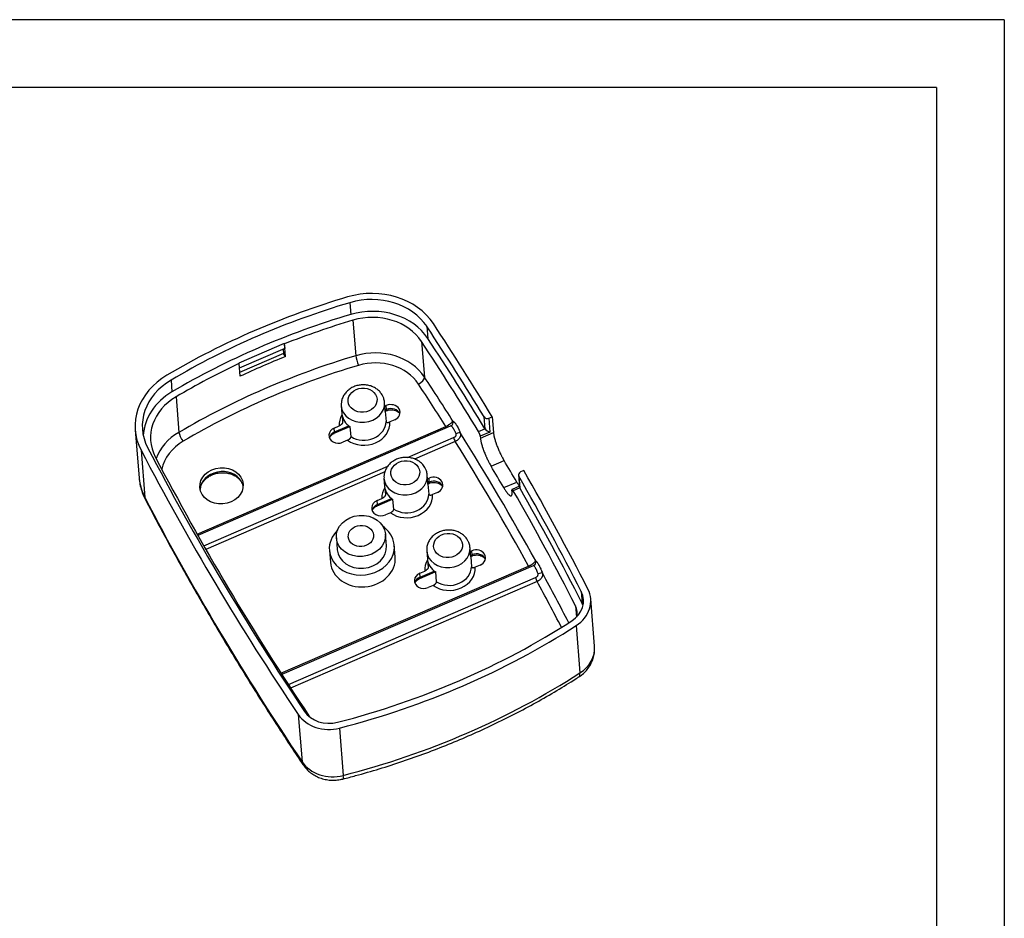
# Model space of a CAD drawing. Header units: millimetres. Extents: x 2231 to 2679, y -254 to 427.
# Tile 10 of 19: x 2570 to 2679, y -38 to 61. Entities that reach past the tile are written whole.
import ezdxf

# ---------------------------------------------------------------- set-up
doc = ezdxf.new("R2010")
doc.units = ezdxf.units.MM
doc.header["$LTSCALE"] = 1.8
doc.header["$MEASUREMENT"] = 0
doc.layers.add('1轮廓实线层', color=7, linetype='Continuous')
doc.layers.add('2细线层', color=4, linetype='Continuous')

msp = doc.modelspace()

# ---------------------------------------------------------------- linework, layer by layer
at = {"layer": '1轮廓实线层'}
for p, q in [((2671.596, 53.803), (2271.096, 53.803)), ((2671.596, 53.803), (2671.596, -246.197)), ((2606.735, 30.036), (2606.841, 28.728)), ((2607.087, 28.096), (2607.405, 24.171)), ((2615.273, 27.387), (2615.379, 26.079)), ((2599.493, 25.511), (2594.464, 23.335)), ((2599.493, 25.511), (2599.511, 25.48)), ((2599.493, 25.511), (2599.541, 24.971)), ((2599.625, 24.076), (2599.511, 25.48)), ((2614.677, 25.741), (2614.995, 21.816)), ((2599.541, 24.971), (2594.523, 22.8)), ((2599.415, 24.431), (2594.56, 22.331)), ((2599.373, 24.899), (2599.415, 24.431)), ((2599.625, 24.076), (2599.415, 24.431)), ((2594.464, 23.335), (2594.482, 23.304)), ((2594.482, 23.304), (2594.595, 21.9)), ((2586.975, 21.488), (2587.081, 20.179)), ((2587.527, 19.634), (2587.845, 15.709)), ((2605.794, 18.627), (2605.864, 17.754)), ((2610.649, 18.141), (2610.578, 19.014)), ((2610.612, 18.601), (2610.772, 18.67)), ((2610.807, 18.234), (2610.772, 18.67)), ((2605.882, 17.611), (2605.947, 16.809)), ((2610.647, 18.165), (2610.807, 18.234)), ((2610.654, 18.042), (2610.775, 18.094)), ((2610.654, 17.997), (2610.742, 16.906)), ((2622.113, 17.271), (2622.476, 17.428)), ((2622.476, 17.428), (2622.617, 15.684)), ((2589.859, 4.47), (2617.352, 16.363)), ((2617.849, 16.396), (2589.942, 4.323)), ((2605.025, 16.184), (2605.571, 16.42)), ((2605.028, 15.608), (2606.745, 16.351)), ((2605.061, 15.748), (2606.634, 16.428)), ((2611.699, 17.095), (2611.154, 16.859)), ((2621.686, 16.101), (2621.58, 17.41)), ((2622.113, 17.271), (2622.236, 15.745)), ((2583.018, 15.935), (2583.441, 10.701)), ((2605.061, 15.748), (2605.025, 16.184)), ((2606.875, 15.233), (2606.786, 16.324)), ((2620.966, 15.794), (2621.684, 16.105)), ((2622.236, 15.745), (2621.162, 15.28)), ((2621.162, 15.28), (2621.18, 15.062)), ((2621.18, 15.062), (2622.617, 15.684)), ((2606.499, 14.845), (2605.953, 14.609)), ((2613.116, 12.924), (2618.218, 15.131)), ((2618.395, 14.706), (2613.895, 12.759)), ((2583.656, 13.743), (2584.079, 8.509)), ((2590.59, 3.179), (2610.954, 11.988)), ((2622.351, 11.977), (2623.788, 12.599)), ((2610.609, 11.337), (2590.82, 2.776)), ((2615.373, 10.119), (2615.302, 10.991)), ((2625.389, 10.999), (2625.496, 9.675)), ((2625.975, 11.486), (2625.612, 11.329)), ((2610.518, 10.604), (2610.589, 9.732)), ((2615.336, 10.578), (2615.496, 10.647)), ((2615.371, 10.142), (2615.531, 10.211)), ((2615.378, 10.019), (2615.499, 10.071)), ((2615.378, 9.974), (2615.467, 8.884)), ((2615.531, 10.211), (2615.496, 10.647)), ((2623.75, 9.6), (2625.188, 10.222)), ((2625.426, 10.879), (2625.532, 9.571)), ((2610.606, 9.588), (2610.671, 8.786)), ((2616.424, 9.072), (2615.878, 8.836)), ((2624.679, 9.119), (2624.662, 9.338)), ((2625.489, 9.758), (2624.677, 9.407)), ((2625.534, 9.568), (2624.815, 9.257)), ((2609.75, 8.161), (2610.295, 8.398)), ((2609.785, 7.725), (2609.75, 8.161)), ((2609.753, 7.585), (2611.469, 8.328)), ((2609.785, 7.725), (2611.358, 8.406)), ((2611.599, 7.211), (2611.511, 8.301)), ((2611.223, 6.822), (2610.677, 6.586)), ((2610.781, 3.173), (2610.675, 4.482)), ((2605.253, 4.043), (2605.359, 2.735)), ((2604.482, 2.664), (2604.588, 1.355)), ((2611.764, 1.936), (2611.658, 3.244)), ((2615.242, 2.581), (2615.313, 1.709)), ((2620.097, 2.096), (2620.027, 2.968)), ((2620.06, 2.555), (2620.22, 2.625)), ((2620.095, 2.119), (2620.256, 2.189)), ((2620.256, 2.189), (2620.22, 2.625)), ((2615.331, 1.565), (2615.396, 0.763)), ((2620.102, 1.996), (2620.223, 2.049)), ((2620.103, 1.952), (2620.191, 0.861)), ((2599.132, -10.906), (2626.504, 0.935)), ((2626.996, 0.966), (2599.224, -11.049)), ((2614.474, 0.139), (2615.02, 0.375)), ((2614.509, -0.297), (2614.474, 0.139)), ((2614.477, -0.437), (2616.193, 0.305)), ((2614.509, -0.297), (2616.082, 0.383)), ((2616.323, -0.812), (2616.235, 0.278)), ((2621.148, 1.05), (2620.602, 0.813)), ((2599.944, -12.162), (2627.264, -0.343)), ((2627.441, -0.768), (2600.199, -12.553)), ((2615.947, -1.2), (2615.401, -1.436)), ((2632.332, -1.89), (2632.438, -3.198)), ((2633.798, -7.916), (2633.374, -2.682)), ((2631.702, -3.477), (2631.801, -4.705)), ((2631.762, -5.643), (2632.185, -10.877)), ((2601.039, -15.467), (2601.463, -20.701)), ((2605.6, -16.961), (2606.023, -22.195))]:
    msp.add_line(p, q, dxfattribs=at)
for centre, major_axis, ratio, start_param, end_param in [((2608.955, 24.351), (7.974, 0.645), 0.8371588, 0.4307697, 1.8170514), ((2631.164, -32.501), (79.739, 6.451), 0.8371588, 1.8170514, 2.0957328), ((2608.955, 24.351), (-7.177, -0.581), 0.8371588, 3.5723624, 4.9586441), ((2631.164, -32.501), (-78.942, -6.386), 0.8371588, 4.9586441, 5.2373254), ((2609.061, 23.042), (7.177, 0.581), 0.8371588, 0.4307697, 1.8170514), ((2631.27, -33.809), (78.942, 6.386), 0.8371588, 1.8170514, 2.0957328), ((2609.061, 23.042), (6.379, 0.516), 0.8371588, 0.4307697, 1.8170514), ((2631.27, -33.809), (78.145, 6.322), 0.8371588, 1.8170514, 1.9206702), ((2264.976, -140.957), (-397.9, -32.19), 0.8371588, 3.5381997, 3.5723624), ((2264.976, -140.957), (398.697, 32.254), 0.8371588, 0.3955959, 0.4307697), ((2609.379, 19.117), (-6.379, -0.516), 0.8371588, 3.5723624, 4.9586441), ((2265.082, -142.265), (397.103, 32.125), 0.8371588, 0.3966402, 0.4307697), ((2265.082, -142.265), (397.9, 32.19), 0.8371588, 0.396618, 0.4307697), ((2631.587, -37.734), (-78.145, -6.322), 0.8371588, 4.9586441, 5.2373254), ((2631.347, -34.766), (78.099, 6.868), 0.8318388, 1.9148525, 1.9862963), ((2607.652, 23.539), (-0.227, 0.767), 0.1333345, 0.56479, 2.1355863), ((2631.27, -33.809), (78.145, 6.322), 0.8371588, 1.992114, 2.0957328), ((2631.622, -38.17), (77.347, 6.257), 0.8371588, 1.8170514, 2.0957328), ((2609.414, 18.681), (5.582, 0.452), 0.8371588, 0.4307697, 1.8170514), ((2590.992, 16.58), (7.974, 0.645), 0.8371588, 2.0957328, 3.4820145), ((2614.293, 21.479), (-0.668, -0.44), 0.4969922, 1.3044573, 2.8752536), ((2265.4, -146.191), (-397.103, -32.125), 0.8371588, 3.5555702, 3.5723624), ((2590.992, 16.58), (-7.177, -0.581), 0.8371588, 5.2373254, 6.6236071), ((2265.435, -146.627), (396.305, 32.061), 0.8371588, 0.4146023, 0.4307697), ((2591.098, 15.271), (7.177, 0.581), 0.8371588, 2.0957328, 3.0324693), ((2591.098, 15.271), (6.379, 0.516), 0.8371588, 2.0957328, 3.4820145), ((2608.186, 18.82), (2.392, 0.194), 0.8371588, 3.1144616, 3.1416562), ((2608.186, 18.82), (2.392, 0.194), 0.8371588, 3.1416562, 6.2831853), ((2608.186, 18.82), (2.392, 0.194), 0.8371588, 0, 0.0040884), ((2611.236, 17.882), (1.057, 0.086), 0.8371588, 5.0979848, 8.2395774), ((2608.362, 16.639), (2.791, 0.226), 0.8371588, 2.5983726, 3.1388126), ((2608.256, 17.948), (-2.392, -0.194), 0.8371588, 0.0000072, 0.8431999), ((2608.256, 17.948), (-2.392, -0.194), 0.8371588, 3.0695843, 3.1415999), ((2610.457, 18.828), (-0.318, 0.734), 0.2057178, 3.139051, 3.6859587), ((2611.271, 17.446), (1.057, 0.086), 0.8371588, 0.2490839, 1.9563921), ((2608.362, 16.639), (2.791, 0.226), 0.8371588, 3.9155643, 6.2804052), ((2608.345, 16.858), (-2.392, -0.194), 0.8371588, 0.8431999, 3.0695843), ((2617.335, 16.582), (0.159, -0.367), 0.2057178, 5.256755, 5.9276654), ((2617.786, 16.782), (-0.113, -0.384), 0.9577824, 0.6781484, 2.270098), ((2621.938, 17.569), (-0.399, -0.032), 0.8371588, 0.396607, 1.9563921), ((2591.415, 11.346), (-6.379, -0.516), 0.8371588, 5.2373254, 5.9078309), ((2588.291, 15.163), (-0.406, 0.689), 0.2741134, 0.5145765, 2.0853728), ((2605.489, 15.396), (1.057, 0.086), 0.8371588, 1.9563921, 5.0979848), ((2605.524, 14.96), (1.057, 0.086), 0.8371588, 1.9563921, 2.8925871), ((2604.711, 16.342), (-0.318, 0.734), 0.2057178, 3.1457297, 3.6859587), ((2618.611, 15.471), (-0.374, -0.142), 0.2893549, 3.3710971, 4.9240909), ((2265.4, -146.191), (-397.103, -32.125), 0.8371588, 3.5033028, 3.551074), ((2622.061, 16.042), (0.4, -0.24), 0.4632584, 3.8586169, 5.418402), ((2591.451, 10.91), (5.582, 0.452), 0.8371588, 2.0957328, 2.8911986), ((2618.378, 14.924), (0.159, -0.367), 0.2057178, 4.0257956, 5.256755), ((2265.435, -146.627), (396.305, 32.061), 0.8371588, 0.3622822, 0.4089093), ((2950.458, 155.588), (398.697, 32.254), 0.8371588, 3.4820145, 3.5805723), ((2950.458, 155.588), (-397.9, -32.19), 0.8371588, 0.3404218, 0.4389796), ((2950.564, 154.28), (397.103, 32.125), 0.8371588, 3.4820145, 3.579308), ((2265.223, -144.01), (397.103, 32.125), 0.8371588, 0.3815797, 0.3896118), ((2265.223, -144.01), (398.697, 32.254), 0.8371588, 0.3815958, 0.3895958), ((2592.59, 9.365), (2.392, 0.194), 0.8371588, 0.3855957, 3.0324855), ((2612.91, 10.798), (2.392, 0.194), 0.8371588, 3.1416562, 6.2831853), ((2612.91, 10.798), (2.392, 0.194), 0.8371588, 0, 0.0040884), ((2625.787, 11.032), (-0.399, -0.032), 0.8371588, 5.0979848, 6.6577698), ((2264.976, -140.957), (398.697, 32.254), 0.8371588, 0.3322119, 0.3755956), ((2591.415, 11.346), (-7.974, -0.645), 0.8371588, 6.2831667, 6.2924807), ((2591.415, 11.346), (-7.974, -0.645), 0.8371588, 0.0092954, 0.3404218), ((2592.59, 9.365), (2.392, 0.194), 0.8371588, 0.1090375, 0.3855957), ((2612.91, 10.798), (2.392, 0.194), 0.8371588, 3.1144616, 3.1416562), ((2612.981, 9.925), (-2.392, -0.194), 0.8371588, 3.0695843, 3.1415999), ((2615.96, 9.86), (1.057, 0.086), 0.8371588, 5.0979848, 8.2395774), ((2615.181, 10.806), (-0.318, 0.734), 0.2057178, 3.139051, 3.6859587), ((2615.995, 9.424), (1.057, 0.086), 0.8371588, 0.2490839, 1.9563921), ((2264.976, -140.957), (-397.9, -32.19), 0.8371588, 3.4738046, 3.5161772), ((2613.087, 8.617), (2.791, 0.226), 0.8371588, 2.5983726, 3.1388126), ((2612.981, 9.925), (-2.392, -0.194), 0.8371588, 0.0000072, 0.8431999), ((2613.087, 8.617), (2.791, 0.226), 0.8371588, 3.9155643, 6.2804052), ((2613.069, 8.835), (-2.392, -0.194), 0.8371588, 0.8431999, 3.0695843), ((2265.082, -142.265), (397.103, 32.125), 0.8371588, 0.3322119, 0.3745514), ((2625.911, 9.505), (0.4, -0.24), 0.4632584, 3.462002, 3.8365945), ((2265.082, -142.265), (397.9, 32.19), 0.8371588, 0.3322119, 0.3745735), ((2586.28, 9.36), (-2.128, -1.11), 0.5155721, 6.0684055, 6.2833594), ((2950.881, 150.354), (-398.697, -32.254), 0.8371588, 0.3404218, 0.4389796), ((2610.213, 7.374), (1.057, 0.086), 0.8371588, 1.9563921, 5.0979848), ((2610.249, 6.938), (1.057, 0.086), 0.8371588, 1.9563921, 2.8925871), ((2609.435, 8.32), (-0.318, 0.734), 0.2057178, 3.1457297, 3.6859587), ((2608.07, 2.954), (-3.588, -0.29), 0.8371588, 5.4931382, 6.2831853), ((2608.07, 2.954), (-3.588, -0.29), 0.8371588, 3.5271885, 3.9316685), ((2608.07, 2.954), (-3.588, -0.29), 0.8371588, 0, 3.5271883), ((2608.07, 2.954), (2.711, 0.219), 0.8371588, 3.1416562, 6.2831505), ((2617.635, 2.775), (2.392, 0.194), 0.8371588, 3.1144616, 3.1416562), ((2617.635, 2.775), (2.392, 0.194), 0.8371588, 3.1416562, 6.2831853), ((2617.635, 2.775), (2.392, 0.194), 0.8371588, 0, 0.0040884), ((2620.684, 1.837), (1.057, 0.086), 0.8371588, 5.0979848, 8.2395774), ((2619.906, 2.783), (-0.318, 0.734), 0.2057178, 3.139051, 3.6859587), ((2620.719, 1.401), (1.057, 0.086), 0.8371588, 0.2490839, 1.9563921), ((2608.176, 1.646), (3.588, 0.29), 0.8371588, 3.1416562, 6.2831505), ((2617.811, 0.594), (2.791, 0.226), 0.8371588, 2.5983726, 3.1388126), ((2617.705, 1.903), (-2.392, -0.194), 0.8371588, 0.0000072, 0.8431999), ((2617.705, 1.903), (-2.392, -0.194), 0.8371588, 3.0695843, 3.1415999), ((2626.927, 1.349), (-0.145, -0.373), 0.9650015, 0.7583922, 2.311386), ((2614.938, -0.649), (1.057, 0.086), 0.8371588, 1.9563921, 5.0979848), ((2617.811, 0.594), (2.791, 0.226), 0.8371588, 3.9155643, 6.2804052), ((2617.793, 0.812), (-2.392, -0.194), 0.8371588, 0.8431999, 3.0695843), ((2626.486, 1.154), (0.159, -0.367), 0.2057178, 5.256755, 5.9276654), ((2627.667, 0.002), (-0.379, -0.128), 0.2821712, 3.3422912, 4.9342408), ((2265.4, -146.191), (-397.103, -32.125), 0.8371588, 3.4806372, 3.4988067), ((2614.973, -1.085), (1.057, 0.086), 0.8371588, 1.9563921, 2.8925871), ((2614.159, 0.297), (-0.318, 0.734), 0.2057178, 3.1457297, 3.6859587), ((2627.423, -0.55), (0.159, -0.367), 0.2057178, 4.0257956, 5.256755), ((2265.435, -146.627), (396.305, 32.061), 0.8371588, 0.3397411, 0.3565893), ((2629.387, -3.005), (-3.19, -0.258), 0.8371588, 2.1394639, 3.4738046), ((2629.387, -3.005), (3.987, 0.323), 0.8371588, 5.2810565, 6.6153972), ((2629.493, -4.313), (3.19, 0.258), 0.8371588, 0.2475228, 0.3322119), ((2629.493, -4.313), (2.392, 0.194), 0.8371588, 6.0112952, 6.6153972), ((2584.271, 47.131), (-78.942, -6.386), 0.8371588, 1.7733203, 2.1394639), ((2584.271, 47.131), (79.739, 6.451), 0.8371588, 4.914913, 5.2810565), ((2629.811, -8.238), (-3.987, -0.323), 0.8371588, 2.1394639, 3.1415745), ((2584.694, 41.898), (-79.739, -6.451), 0.8371588, 1.7733203, 2.1394639), ((2630.76, -9.294), (-1.299, 2.018), 0.2945433, 3.1420874, 3.6448409), ((2604.533, -13.757), (-3.19, -0.258), 0.8371588, 0.4389796, 1.7733203), ((2604.533, -13.757), (3.987, 0.323), 0.8371588, 3.5805723, 4.914913), ((2603.559, -19.675), (-1.992, -1.339), 0.4951004, 6.0123242, 6.2840232), ((2604.957, -18.99), (-3.987, -0.323), 0.8371588, 0.4389796, 1.7733203), ((2605.383, -20.272), (-0.596, 2.325), 0.1100168, 3.1417851, 3.7109055)]:
    msp.add_ellipse(centre, major_axis=major_axis, ratio=ratio, start_param=start_param, end_param=end_param, dxfattribs=at)
for centre, major_axis in [((2608.151, 19.256), (-1.595, -0.129)), ((2612.875, 11.234), (-1.595, -0.129)), ((2592.555, 9.801), (2.392, 0.194)), ((2607.964, 4.262), (2.711, 0.219)), ((2607.964, 4.262), (1.395, 0.113)), ((2617.599, 3.211), (-1.595, -0.129))]:
    msp.add_ellipse(centre, major_axis=major_axis, ratio=0.8371588, dxfattribs=at)
for points, knots in [([(2610.312, 19.848), (2610.263, 19.931), (2610.128, 20.128), (2609.853, 20.408), (2609.483, 20.661), (2609.061, 20.844), (2608.602, 20.95), (2608.124, 20.974), (2607.644, 20.912), (2607.184, 20.766), (2606.76, 20.539), (2606.394, 20.239), (2606.101, 19.878), (2605.897, 19.473), (2605.793, 19.068), (2605.788, 18.807), (2605.797, 18.689)], [0, 0, 0, 0, 0.0477996, 0.1194641, 0.1917273, 0.2649881, 0.3391371, 0.4139793, 0.4893487, 0.565131, 0.6411906, 0.7172918, 0.7930267, 0.8678951, 0.9415224, 1, 1, 1, 1]), ([(2610.567, 19.021), (2610.567, 19.068), (2610.56, 19.255), (2610.47, 19.538), (2610.365, 19.758), (2610.312, 19.848)], [0, 0, 0, 0, 0.1595495, 0.6465308, 1, 1, 1, 1]), ([(2610.775, 18.094), (2610.816, 18.112), (2610.949, 18.161), (2611.198, 18.212), (2611.506, 18.205), (2611.792, 18.135), (2612.029, 18.012), (2612.181, 17.873), (2612.243, 17.782), (2612.263, 17.744)], [0, 0, 0, 0, 0.0738103, 0.2360569, 0.3982331, 0.5597172, 0.7211693, 0.8846813, 1, 1, 1, 1]), ([(2605.947, 16.809), (2605.948, 16.793), (2605.947, 16.777), (2605.94, 16.752), (2605.937, 16.743), (2605.93, 16.726), (2605.926, 16.717), (2605.912, 16.69), (2605.9, 16.671), (2605.878, 16.644), (2605.871, 16.634), (2605.855, 16.616), (2605.838, 16.598), (2605.819, 16.581), (2605.8, 16.563), (2605.79, 16.555), (2605.759, 16.53), (2605.737, 16.514), (2605.703, 16.491), (2605.692, 16.483), (2605.668, 16.469), (2605.656, 16.462), (2605.62, 16.443), (2605.596, 16.431), (2605.571, 16.42)], [0, 0, 0, 0, 0.125, 0.125, 0.1875, 0.1875, 0.25, 0.25, 0.375, 0.375, 0.4375, 0.4375, 0.5, 0.5625, 0.5625, 0.625, 0.625, 0.75, 0.75, 0.8125, 0.8125, 0.875, 0.875, 1, 1, 1, 1]), ([(2610.742, 16.906), (2610.744, 16.891), (2610.748, 16.878), (2610.758, 16.86), (2610.762, 16.854), (2610.771, 16.843), (2610.776, 16.838), (2610.794, 16.825), (2610.808, 16.818), (2610.832, 16.81), (2610.841, 16.808), (2610.858, 16.804), (2610.877, 16.802), (2610.897, 16.801), (2610.918, 16.801), (2610.929, 16.801), (2610.961, 16.804), (2610.984, 16.807), (2611.019, 16.814), (2611.031, 16.817), (2611.056, 16.823), (2611.068, 16.827), (2611.104, 16.839), (2611.129, 16.848), (2611.154, 16.859)], [0, 0, 0, 0, 0.125, 0.125, 0.1875, 0.1875, 0.25, 0.25, 0.375, 0.375, 0.4375, 0.4375, 0.5, 0.5625, 0.5625, 0.625, 0.625, 0.75, 0.75, 0.8125, 0.8125, 0.875, 0.875, 1, 1, 1, 1]), ([(2617.352, 16.363), (2617.401, 16.385), (2617.448, 16.409), (2617.519, 16.447), (2617.542, 16.46), (2617.577, 16.48), (2617.589, 16.487), (2617.612, 16.501), (2617.623, 16.508), (2617.679, 16.543), (2617.722, 16.572), (2617.773, 16.609), (2617.784, 16.616), (2617.803, 16.631), (2617.833, 16.653), (2617.879, 16.689), (2617.912, 16.717), (2617.937, 16.738), (2617.945, 16.745), (2617.96, 16.759), (2617.967, 16.765), (2618.004, 16.798), (2618.029, 16.823), (2618.062, 16.856), (2618.072, 16.867), (2618.091, 16.886), (2618.099, 16.896), (2618.121, 16.921), (2618.132, 16.935), (2618.14, 16.945)], [0, 0, 0, 0, 0.125, 0.125, 0.1875, 0.1875, 0.21875, 0.21875, 0.25, 0.25, 0.375, 0.375, 0.40625, 0.40625, 0.4375, 0.5, 0.5625, 0.5625, 0.59375, 0.59375, 0.625, 0.625, 0.75, 0.75, 0.8125, 0.8125, 0.875, 0.875, 1, 1, 1, 1]), ([(2617.928, 16.415), (2617.925, 16.416), (2617.921, 16.416), (2617.912, 16.416), (2617.902, 16.415), (2617.891, 16.411), (2617.881, 16.408), (2617.878, 16.407), (2617.871, 16.404), (2617.867, 16.403), (2617.86, 16.4), (2617.856, 16.398), (2617.852, 16.397)], [0, 0, 0, 0, 0.221975, 0.221975, 0.4439501, 0.6659251, 0.6659251, 0.7769127, 0.7769127, 0.8879002, 0.8879002, 1, 1, 1, 1]), ([(2618.492, 15.547), (2618.472, 15.598), (2618.451, 15.648), (2618.417, 15.725), (2618.405, 15.75), (2618.387, 15.788), (2618.381, 15.801), (2618.369, 15.826), (2618.363, 15.839), (2618.331, 15.901), (2618.305, 15.949), (2618.272, 16.007), (2618.266, 16.019), (2618.252, 16.041), (2618.246, 16.053), (2618.226, 16.085), (2618.199, 16.128), (2618.173, 16.167), (2618.153, 16.195), (2618.147, 16.204), (2618.134, 16.222), (2618.127, 16.23), (2618.095, 16.272), (2618.071, 16.301), (2618.042, 16.332), (2618.036, 16.338), (2618.025, 16.349), (2618.019, 16.355), (2618.003, 16.37), (2617.992, 16.379), (2617.962, 16.401), (2617.944, 16.41), (2617.928, 16.415)], [0, 0, 0, 0, 0.125, 0.125, 0.1875, 0.1875, 0.21875, 0.21875, 0.25, 0.25, 0.375, 0.375, 0.40625, 0.40625, 0.4375, 0.4375, 0.5, 0.5625, 0.5625, 0.59375, 0.59375, 0.625, 0.625, 0.75, 0.75, 0.78125, 0.78125, 0.8125, 0.8125, 0.875, 0.875, 1, 1, 1, 1]), ([(2618.14, 16.945), (2618.164, 16.939), (2618.19, 16.924), (2618.234, 16.89), (2618.249, 16.876), (2618.273, 16.854), (2618.281, 16.845), (2618.298, 16.828), (2618.306, 16.819), (2618.349, 16.772), (2618.384, 16.728), (2618.431, 16.665), (2618.44, 16.652), (2618.459, 16.624), (2618.469, 16.611), (2618.498, 16.568), (2618.536, 16.509), (2618.575, 16.445), (2618.604, 16.396), (2618.614, 16.379), (2618.633, 16.345), (2618.643, 16.327), (2618.692, 16.24), (2618.729, 16.167), (2618.775, 16.073), (2618.785, 16.054), (2618.803, 16.016), (2618.812, 15.997), (2618.838, 15.939), (2618.856, 15.901), (2618.906, 15.786), (2618.937, 15.71), (2618.966, 15.634)], [0, 0, 0, 0, 0.125, 0.125, 0.1875, 0.1875, 0.21875, 0.21875, 0.25, 0.25, 0.375, 0.375, 0.40625, 0.40625, 0.4375, 0.4375, 0.5, 0.5625, 0.5625, 0.59375, 0.59375, 0.625, 0.625, 0.75, 0.75, 0.78125, 0.78125, 0.8125, 0.8125, 0.875, 0.875, 1, 1, 1, 1]), ([(2604.496, 15.093), (2604.498, 15.099), (2604.523, 15.162), (2604.588, 15.286), (2604.756, 15.458), (2604.92, 15.559), (2605.015, 15.602), (2605.028, 15.608)], [0, 0, 0, 0, 0.0302565, 0.3519051, 0.6566266, 0.9551166, 1, 1, 1, 1]), ([(2618.218, 15.131), (2618.24, 15.14), (2618.26, 15.151), (2618.301, 15.173), (2618.321, 15.186), (2618.35, 15.206), (2618.359, 15.213), (2618.378, 15.227), (2618.387, 15.235), (2618.413, 15.259), (2618.429, 15.275), (2618.451, 15.302), (2618.457, 15.312), (2618.47, 15.331), (2618.476, 15.341), (2618.492, 15.372), (2618.499, 15.393), (2618.506, 15.426), (2618.508, 15.437), (2618.509, 15.459), (2618.509, 15.471), (2618.507, 15.493), (2618.505, 15.504), (2618.499, 15.526), (2618.496, 15.537), (2618.492, 15.547)], [0, 0, 0, 0, 0.125, 0.125, 0.25, 0.25, 0.3125, 0.3125, 0.375, 0.375, 0.5, 0.5, 0.5625, 0.5625, 0.625, 0.625, 0.75, 0.75, 0.8125, 0.8125, 0.875, 0.875, 0.9375, 0.9375, 1, 1, 1, 1]), ([(2618.966, 15.634), (2618.978, 15.59), (2618.985, 15.547), (2618.989, 15.481), (2618.989, 15.458), (2618.987, 15.414), (2618.984, 15.391), (2618.976, 15.346), (2618.971, 15.323), (2618.958, 15.278), (2618.943, 15.234), (2618.923, 15.19), (2618.906, 15.158), (2618.9, 15.147), (2618.888, 15.125), (2618.881, 15.115), (2618.848, 15.062), (2618.817, 15.022), (2618.773, 14.974), (2618.764, 14.964), (2618.746, 14.945), (2618.736, 14.936), (2618.707, 14.908), (2618.687, 14.891), (2618.626, 14.84), (2618.582, 14.809), (2618.525, 14.773), (2618.514, 14.766), (2618.49, 14.753), (2618.455, 14.734), (2618.419, 14.716), (2618.395, 14.706)], [0, 0, 0, 0, 0.125, 0.125, 0.1875, 0.1875, 0.25, 0.25, 0.3125, 0.3125, 0.375, 0.4375, 0.4375, 0.46875, 0.46875, 0.5, 0.5, 0.625, 0.625, 0.65625, 0.65625, 0.6875, 0.6875, 0.75, 0.75, 0.875, 0.875, 0.90625, 0.90625, 0.9375, 1, 1, 1, 1]), ([(2621.162, 15.28), (2621.161, 15.295), (2621.159, 15.311), (2621.154, 15.337), (2621.152, 15.346), (2621.147, 15.366), (2621.145, 15.376), (2621.136, 15.407), (2621.13, 15.428), (2621.119, 15.462), (2621.115, 15.474), (2621.106, 15.497), (2621.102, 15.509), (2621.088, 15.545), (2621.079, 15.568), (2621.063, 15.605), (2621.058, 15.617), (2621.047, 15.64), (2621.036, 15.664), (2621.024, 15.687), (2621.013, 15.71), (2621.007, 15.721), (2620.989, 15.754), (2620.978, 15.774), (2620.966, 15.794)], [0, 0, 0, 0, 0.125, 0.125, 0.1875, 0.1875, 0.25, 0.25, 0.375, 0.375, 0.4375, 0.4375, 0.5, 0.5, 0.625, 0.625, 0.6875, 0.6875, 0.75, 0.8125, 0.8125, 0.875, 0.875, 1, 1, 1, 1]), ([(2622.617, 15.684), (2622.62, 15.641), (2622.626, 15.595), (2622.639, 15.499), (2622.656, 15.397), (2622.68, 15.287), (2622.697, 15.214), (2622.7, 15.199), (2622.708, 15.17), (2622.711, 15.155), (2622.723, 15.11), (2622.731, 15.079), (2622.756, 14.986), (2622.792, 14.86), (2622.833, 14.727), (2622.867, 14.626), (2622.884, 14.574), (2622.902, 14.522), (2622.914, 14.487), (2622.92, 14.47), (2622.952, 14.382), (2623.004, 14.24), (2623.088, 14.026), (2623.148, 13.882), (2623.187, 13.791), (2623.195, 13.773), (2623.21, 13.737), (2623.218, 13.719), (2623.242, 13.664), (2623.258, 13.629), (2623.307, 13.521), (2623.372, 13.38), (2623.44, 13.242), (2623.491, 13.14), (2623.508, 13.107), (2623.543, 13.039), (2623.561, 13.006), (2623.613, 12.907), (2623.683, 12.779), (2623.753, 12.658), (2623.788, 12.599)], [0, 0, 0, 0, 0.0625, 0.0625, 0.125, 0.1875, 0.1875, 0.203125, 0.203125, 0.21875, 0.21875, 0.25, 0.25, 0.3125, 0.375, 0.375, 0.40625, 0.421875, 0.421875, 0.4375, 0.4375, 0.5, 0.5625, 0.625, 0.625, 0.640625, 0.640625, 0.65625, 0.65625, 0.6875, 0.6875, 0.75, 0.8125, 0.8125, 0.84375, 0.84375, 0.875, 0.875, 0.9375, 1, 1, 1, 1]), ([(2606.499, 14.845), (2606.523, 14.856), (2606.548, 14.868), (2606.584, 14.887), (2606.596, 14.894), (2606.619, 14.908), (2606.631, 14.915), (2606.665, 14.938), (2606.687, 14.954), (2606.717, 14.979), (2606.727, 14.988), (2606.742, 15.001), (2606.747, 15.005), (2606.756, 15.014), (2606.761, 15.018), (2606.783, 15.041), (2606.799, 15.059), (2606.82, 15.086), (2606.826, 15.095), (2606.838, 15.114), (2606.844, 15.123), (2606.858, 15.15), (2606.865, 15.168), (2606.872, 15.193), (2606.874, 15.202), (2606.875, 15.218), (2606.875, 15.226), (2606.875, 15.233)], [0, 0, 0, 0, 0.125, 0.125, 0.1875, 0.1875, 0.25, 0.25, 0.375, 0.375, 0.4375, 0.4375, 0.46875, 0.46875, 0.5, 0.5, 0.625, 0.625, 0.6875, 0.6875, 0.75, 0.75, 0.875, 0.875, 0.9375, 0.9375, 1, 1, 1, 1]), ([(2621.18, 15.062), (2621.183, 15.019), (2621.189, 14.973), (2621.202, 14.877), (2621.219, 14.776), (2621.243, 14.665), (2621.26, 14.592), (2621.263, 14.578), (2621.271, 14.548), (2621.274, 14.533), (2621.286, 14.488), (2621.294, 14.457), (2621.318, 14.365), (2621.355, 14.238), (2621.396, 14.106), (2621.43, 14.004), (2621.447, 13.953), (2621.465, 13.9), (2621.477, 13.866), (2621.483, 13.848), (2621.515, 13.76), (2621.567, 13.618), (2621.651, 13.404), (2621.711, 13.26), (2621.75, 13.17), (2621.757, 13.151), (2621.773, 13.115), (2621.781, 13.097), (2621.805, 13.043), (2621.821, 13.007), (2621.87, 12.9), (2621.935, 12.759), (2622.003, 12.621), (2622.054, 12.519), (2622.071, 12.485), (2622.106, 12.418), (2622.124, 12.384), (2622.176, 12.285), (2622.246, 12.157), (2622.316, 12.036), (2622.351, 11.977)], [0, 0, 0, 0, 0.0625, 0.0625, 0.125, 0.1875, 0.1875, 0.203125, 0.203125, 0.21875, 0.21875, 0.25, 0.25, 0.3125, 0.375, 0.375, 0.40625, 0.421875, 0.421875, 0.4375, 0.4375, 0.5, 0.5625, 0.625, 0.625, 0.640625, 0.640625, 0.65625, 0.65625, 0.6875, 0.6875, 0.75, 0.8125, 0.8125, 0.84375, 0.84375, 0.875, 0.875, 0.9375, 1, 1, 1, 1]), ([(2615.037, 11.825), (2614.988, 11.908), (2614.852, 12.106), (2614.578, 12.385), (2614.207, 12.638), (2613.785, 12.821), (2613.327, 12.927), (2612.848, 12.951), (2612.369, 12.889), (2611.908, 12.743), (2611.485, 12.516), (2611.118, 12.216), (2610.825, 11.855), (2610.622, 11.45), (2610.517, 11.046), (2610.512, 10.784), (2610.522, 10.667)], [0, 0, 0, 0, 0.0477996, 0.1194641, 0.1917273, 0.2649881, 0.3391371, 0.4139793, 0.4893487, 0.565131, 0.6411906, 0.7172918, 0.7930267, 0.8678951, 0.9415224, 1, 1, 1, 1]), ([(2590.193, 9.32), (2590.189, 9.439), (2590.234, 9.683), (2590.375, 10.041), (2590.61, 10.378), (2590.919, 10.673), (2591.292, 10.917), (2591.713, 11.1), (2592.168, 11.216), (2592.638, 11.259), (2593.105, 11.229), (2593.55, 11.129), (2593.956, 10.963), (2594.309, 10.74), (2594.585, 10.481), (2594.72, 10.295), (2594.775, 10.202)], [0, 0, 0, 0, 0.0765604, 0.154063, 0.2289634, 0.3017654, 0.3733257, 0.4442425, 0.514833, 0.5852314, 0.6554819, 0.7256055, 0.7956639, 0.8658233, 0.936433, 1, 1, 1, 1]), ([(2615.291, 10.998), (2615.292, 11.045), (2615.284, 11.232), (2615.195, 11.515), (2615.09, 11.735), (2615.037, 11.825)], [0, 0, 0, 0, 0.1595495, 0.6465308, 1, 1, 1, 1]), ([(2583.454, 10.632), (2583.471, 10.417), (2583.532, 9.95), (2583.718, 9.243), (2583.945, 8.666), (2584.105, 8.342), (2584.152, 8.25)], [0, 0, 0, 0, 0.2580471, 0.5672257, 0.8763731, 1, 1, 1, 1]), ([(2594.775, 10.202), (2594.803, 10.154), (2594.866, 10.032), (2594.916, 9.906), (2594.937, 9.828)], [0, 0, 0, 0, 0.3966642, 1, 1, 1, 1]), ([(2615.499, 10.071), (2615.54, 10.089), (2615.673, 10.139), (2615.922, 10.189), (2616.231, 10.183), (2616.516, 10.112), (2616.753, 9.989), (2616.906, 9.85), (2616.967, 9.759), (2616.987, 9.722)], [0, 0, 0, 0, 0.0738103, 0.2360569, 0.3982331, 0.5597172, 0.7211693, 0.8846813, 1, 1, 1, 1]), ([(2625.188, 10.222), (2625.222, 10.163), (2625.256, 10.107), (2625.323, 9.999), (2625.389, 9.897), (2625.453, 9.804), (2625.487, 9.757), (2625.49, 9.753), (2625.492, 9.749)], [0, 0, 0, 0, 0.3242805, 0.3242805, 0.6485611, 0.9728416, 0.9728416, 1, 1, 1, 1]), ([(2610.671, 8.786), (2610.673, 8.771), (2610.671, 8.755), (2610.664, 8.729), (2610.662, 8.721), (2610.654, 8.703), (2610.65, 8.694), (2610.636, 8.667), (2610.624, 8.649), (2610.603, 8.621), (2610.595, 8.612), (2610.579, 8.594), (2610.562, 8.576), (2610.544, 8.558), (2610.524, 8.541), (2610.514, 8.532), (2610.483, 8.507), (2610.462, 8.491), (2610.428, 8.468), (2610.416, 8.461), (2610.392, 8.447), (2610.38, 8.44), (2610.344, 8.42), (2610.32, 8.408), (2610.295, 8.398)], [0, 0, 0, 0, 0.125, 0.125, 0.1875, 0.1875, 0.25, 0.25, 0.375, 0.375, 0.4375, 0.4375, 0.5, 0.5625, 0.5625, 0.625, 0.625, 0.75, 0.75, 0.8125, 0.8125, 0.875, 0.875, 1, 1, 1, 1]), ([(2615.467, 8.884), (2615.468, 8.869), (2615.472, 8.855), (2615.482, 8.837), (2615.486, 8.831), (2615.495, 8.821), (2615.501, 8.816), (2615.518, 8.803), (2615.532, 8.795), (2615.556, 8.787), (2615.565, 8.785), (2615.583, 8.782), (2615.601, 8.779), (2615.621, 8.778), (2615.642, 8.778), (2615.653, 8.778), (2615.686, 8.781), (2615.708, 8.784), (2615.744, 8.791), (2615.756, 8.794), (2615.78, 8.801), (2615.792, 8.804), (2615.829, 8.816), (2615.853, 8.825), (2615.878, 8.836)], [0, 0, 0, 0, 0.125, 0.125, 0.1875, 0.1875, 0.25, 0.25, 0.375, 0.375, 0.4375, 0.4375, 0.5, 0.5625, 0.5625, 0.625, 0.625, 0.75, 0.75, 0.8125, 0.8125, 0.875, 0.875, 1, 1, 1, 1]), ([(2623.75, 9.6), (2623.785, 9.541), (2623.819, 9.485), (2623.886, 9.377), (2623.952, 9.275), (2624.016, 9.182), (2624.055, 9.128), (2624.063, 9.117), (2624.079, 9.096), (2624.086, 9.085), (2624.11, 9.054), (2624.125, 9.035), (2624.17, 8.978), (2624.228, 8.909), (2624.282, 8.853), (2624.322, 8.816), (2624.341, 8.798), (2624.36, 8.783), (2624.372, 8.773), (2624.378, 8.768), (2624.408, 8.745), (2624.454, 8.716), (2624.514, 8.693), (2624.548, 8.691), (2624.568, 8.695), (2624.572, 8.696), (2624.58, 8.699), (2624.583, 8.7), (2624.594, 8.705), (2624.601, 8.709), (2624.62, 8.724), (2624.643, 8.751), (2624.659, 8.792), (2624.669, 8.828), (2624.672, 8.841), (2624.676, 8.868), (2624.679, 8.883), (2624.683, 8.929), (2624.686, 8.996), (2624.683, 9.076), (2624.679, 9.119)], [0, 0, 0, 0, 0.0625, 0.0625, 0.125, 0.1875, 0.1875, 0.203125, 0.203125, 0.21875, 0.21875, 0.25, 0.25, 0.3125, 0.375, 0.375, 0.40625, 0.421875, 0.421875, 0.4375, 0.4375, 0.5, 0.5625, 0.625, 0.625, 0.640625, 0.640625, 0.65625, 0.65625, 0.6875, 0.6875, 0.75, 0.8125, 0.8125, 0.84375, 0.84375, 0.875, 0.875, 0.9375, 1, 1, 1, 1]), ([(2624.815, 9.257), (2624.804, 9.277), (2624.793, 9.295), (2624.777, 9.319), (2624.772, 9.327), (2624.761, 9.341), (2624.756, 9.348), (2624.741, 9.367), (2624.732, 9.378), (2624.719, 9.39), (2624.715, 9.394), (2624.707, 9.4), (2624.703, 9.402), (2624.692, 9.408), (2624.686, 9.409), (2624.678, 9.408), (2624.676, 9.407), (2624.671, 9.403), (2624.668, 9.399), (2624.665, 9.392), (2624.663, 9.384), (2624.662, 9.38), (2624.66, 9.364), (2624.661, 9.352), (2624.662, 9.338)], [0, 0, 0, 0, 0.125, 0.125, 0.1875, 0.1875, 0.25, 0.25, 0.375, 0.375, 0.4375, 0.4375, 0.5, 0.5, 0.625, 0.625, 0.6875, 0.6875, 0.75, 0.8125, 0.8125, 0.875, 0.875, 1, 1, 1, 1]), ([(2584.152, 8.25), (2584.581, 7.428), (2585.834, 5.055), (2587.961, 1.151), (2590.57, -3.446), (2593.265, -8.006), (2596.043, -12.53), (2598.811, -16.866), (2600.673, -19.684), (2601.567, -21.014)], [0, 0, 0, 0, 0.0821671, 0.2377084, 0.3932538, 0.5488041, 0.7043596, 0.8599201, 1, 1, 1, 1]), ([(2609.22, 7.071), (2609.222, 7.076), (2609.248, 7.14), (2609.312, 7.264), (2609.481, 7.435), (2609.644, 7.537), (2609.74, 7.58), (2609.753, 7.585)], [0, 0, 0, 0, 0.0302565, 0.3519051, 0.6566266, 0.9551166, 1, 1, 1, 1]), ([(2611.223, 6.822), (2611.248, 6.833), (2611.272, 6.845), (2611.308, 6.864), (2611.32, 6.871), (2611.343, 6.885), (2611.355, 6.893), (2611.389, 6.916), (2611.411, 6.932), (2611.442, 6.957), (2611.452, 6.965), (2611.466, 6.978), (2611.471, 6.982), (2611.48, 6.991), (2611.485, 6.996), (2611.507, 7.018), (2611.523, 7.036), (2611.544, 7.064), (2611.551, 7.073), (2611.563, 7.091), (2611.568, 7.1), (2611.583, 7.128), (2611.59, 7.145), (2611.596, 7.171), (2611.598, 7.179), (2611.599, 7.195), (2611.6, 7.203), (2611.599, 7.211)], [0, 0, 0, 0, 0.125, 0.125, 0.1875, 0.1875, 0.25, 0.25, 0.375, 0.375, 0.4375, 0.4375, 0.46875, 0.46875, 0.5, 0.5, 0.625, 0.625, 0.6875, 0.6875, 0.75, 0.75, 0.875, 0.875, 0.9375, 0.9375, 1, 1, 1, 1]), ([(2619.761, 3.803), (2619.712, 3.886), (2619.576, 4.083), (2619.302, 4.363), (2618.932, 4.615), (2618.51, 4.799), (2618.051, 4.905), (2617.572, 4.928), (2617.093, 4.867), (2616.632, 4.72), (2616.209, 4.493), (2615.843, 4.194), (2615.55, 3.833), (2615.346, 3.428), (2615.242, 3.023), (2615.237, 2.761), (2615.246, 2.644)], [0, 0, 0, 0, 0.0477996, 0.1194641, 0.1917273, 0.2649881, 0.3391371, 0.4139793, 0.4893487, 0.565131, 0.6411906, 0.7172918, 0.7930267, 0.8678951, 0.9415224, 1, 1, 1, 1]), ([(2620.016, 2.976), (2620.016, 3.022), (2620.009, 3.21), (2619.919, 3.492), (2619.814, 3.712), (2619.761, 3.803)], [0, 0, 0, 0, 0.1595495, 0.6465308, 1, 1, 1, 1]), ([(2620.223, 2.049), (2620.264, 2.066), (2620.397, 2.116), (2620.646, 2.166), (2620.955, 2.16), (2621.241, 2.089), (2621.478, 1.966), (2621.63, 1.827), (2621.691, 1.737), (2621.712, 1.699)], [0, 0, 0, 0, 0.0738103, 0.2360569, 0.3982331, 0.5597172, 0.7211693, 0.8846813, 1, 1, 1, 1]), ([(2626.504, 0.935), (2626.553, 0.956), (2626.601, 0.978), (2626.672, 1.015), (2626.696, 1.027), (2626.731, 1.047), (2626.743, 1.054), (2626.766, 1.067), (2626.778, 1.074), (2626.834, 1.107), (2626.877, 1.135), (2626.929, 1.171), (2626.939, 1.178), (2626.959, 1.192), (2626.988, 1.213), (2627.034, 1.248), (2627.068, 1.276), (2627.092, 1.296), (2627.1, 1.303), (2627.115, 1.316), (2627.123, 1.322), (2627.159, 1.354), (2627.184, 1.378), (2627.211, 1.405), (2627.216, 1.41), (2627.226, 1.421), (2627.24, 1.436), (2627.259, 1.458), (2627.272, 1.473), (2627.282, 1.486), (2627.287, 1.492), (2627.29, 1.497)], [0, 0, 0, 0, 0.125, 0.125, 0.1875, 0.1875, 0.21875, 0.21875, 0.25, 0.25, 0.375, 0.375, 0.40625, 0.40625, 0.4375, 0.5, 0.5625, 0.5625, 0.59375, 0.59375, 0.625, 0.625, 0.75, 0.75, 0.78125, 0.78125, 0.8125, 0.875, 0.9375, 0.9375, 1, 1, 1, 1]), ([(2627.29, 1.497), (2627.311, 1.489), (2627.334, 1.473), (2627.373, 1.437), (2627.387, 1.423), (2627.408, 1.399), (2627.416, 1.39), (2627.43, 1.373), (2627.438, 1.363), (2627.476, 1.314), (2627.508, 1.269), (2627.55, 1.203), (2627.558, 1.189), (2627.575, 1.161), (2627.584, 1.147), (2627.609, 1.103), (2627.644, 1.043), (2627.679, 0.977), (2627.705, 0.926), (2627.714, 0.909), (2627.731, 0.874), (2627.74, 0.856), (2627.784, 0.766), (2627.818, 0.692), (2627.859, 0.596), (2627.868, 0.577), (2627.884, 0.538), (2627.892, 0.519), (2627.916, 0.46), (2627.932, 0.421), (2627.977, 0.304), (2628.005, 0.226), (2628.031, 0.149)], [0, 0, 0, 0, 0.125, 0.125, 0.1875, 0.1875, 0.21875, 0.21875, 0.25, 0.25, 0.375, 0.375, 0.40625, 0.40625, 0.4375, 0.4375, 0.5, 0.5625, 0.5625, 0.59375, 0.59375, 0.625, 0.625, 0.75, 0.75, 0.78125, 0.78125, 0.8125, 0.8125, 0.875, 0.875, 1, 1, 1, 1]), ([(2615.396, 0.763), (2615.397, 0.748), (2615.395, 0.732), (2615.389, 0.707), (2615.386, 0.698), (2615.379, 0.68), (2615.375, 0.671), (2615.36, 0.644), (2615.348, 0.626), (2615.327, 0.598), (2615.319, 0.589), (2615.303, 0.571), (2615.286, 0.553), (2615.268, 0.535), (2615.249, 0.518), (2615.238, 0.509), (2615.208, 0.484), (2615.186, 0.468), (2615.152, 0.446), (2615.14, 0.438), (2615.117, 0.424), (2615.105, 0.417), (2615.069, 0.398), (2615.044, 0.386), (2615.02, 0.375)], [0, 0, 0, 0, 0.125, 0.125, 0.1875, 0.1875, 0.25, 0.25, 0.375, 0.375, 0.4375, 0.4375, 0.5, 0.5625, 0.5625, 0.625, 0.625, 0.75, 0.75, 0.8125, 0.8125, 0.875, 0.875, 1, 1, 1, 1]), ([(2620.191, 0.861), (2620.192, 0.846), (2620.196, 0.833), (2620.206, 0.814), (2620.21, 0.809), (2620.22, 0.798), (2620.225, 0.793), (2620.243, 0.78), (2620.257, 0.773), (2620.281, 0.765), (2620.289, 0.763), (2620.307, 0.759), (2620.326, 0.756), (2620.346, 0.755), (2620.366, 0.755), (2620.377, 0.756), (2620.41, 0.758), (2620.433, 0.762), (2620.468, 0.769), (2620.48, 0.772), (2620.504, 0.778), (2620.516, 0.782), (2620.553, 0.793), (2620.578, 0.803), (2620.602, 0.813)], [0, 0, 0, 0, 0.125, 0.125, 0.1875, 0.1875, 0.25, 0.25, 0.375, 0.375, 0.4375, 0.4375, 0.5, 0.5625, 0.5625, 0.625, 0.625, 0.75, 0.75, 0.8125, 0.8125, 0.875, 0.875, 1, 1, 1, 1]), ([(2627.069, 0.982), (2627.066, 0.983), (2627.063, 0.984), (2627.055, 0.984), (2627.046, 0.983), (2627.035, 0.98), (2627.026, 0.978), (2627.023, 0.976), (2627.017, 0.974), (2627.013, 0.973), (2627.006, 0.97), (2627.003, 0.968), (2626.999, 0.967)], [0, 0, 0, 0, 0.2226547, 0.2226547, 0.4453093, 0.667964, 0.667964, 0.7792913, 0.7792913, 0.8906186, 0.8906186, 1, 1, 1, 1]), ([(2627.549, 0.078), (2627.532, 0.13), (2627.513, 0.182), (2627.484, 0.26), (2627.474, 0.286), (2627.459, 0.325), (2627.453, 0.339), (2627.443, 0.365), (2627.437, 0.378), (2627.41, 0.442), (2627.388, 0.491), (2627.36, 0.551), (2627.354, 0.563), (2627.343, 0.587), (2627.337, 0.599), (2627.32, 0.633), (2627.298, 0.677), (2627.276, 0.717), (2627.259, 0.747), (2627.253, 0.756), (2627.242, 0.775), (2627.237, 0.784), (2627.21, 0.828), (2627.189, 0.859), (2627.165, 0.892), (2627.16, 0.898), (2627.15, 0.91), (2627.145, 0.916), (2627.132, 0.932), (2627.123, 0.941), (2627.097, 0.965), (2627.082, 0.976), (2627.069, 0.982)], [0, 0, 0, 0, 0.125, 0.125, 0.1875, 0.1875, 0.21875, 0.21875, 0.25, 0.25, 0.375, 0.375, 0.40625, 0.40625, 0.4375, 0.4375, 0.5, 0.5625, 0.5625, 0.59375, 0.59375, 0.625, 0.625, 0.75, 0.75, 0.78125, 0.78125, 0.8125, 0.8125, 0.875, 0.875, 1, 1, 1, 1]), ([(2627.264, -0.343), (2627.285, -0.334), (2627.306, -0.323), (2627.348, -0.3), (2627.368, -0.288), (2627.397, -0.267), (2627.406, -0.26), (2627.425, -0.246), (2627.434, -0.238), (2627.46, -0.214), (2627.477, -0.197), (2627.499, -0.17), (2627.506, -0.16), (2627.519, -0.141), (2627.525, -0.131), (2627.541, -0.1), (2627.549, -0.079), (2627.557, -0.046), (2627.559, -0.034), (2627.561, -0.012), (2627.562, 0), (2627.561, 0.022), (2627.559, 0.034), (2627.555, 0.056), (2627.552, 0.067), (2627.549, 0.078)], [0, 0, 0, 0, 0.125, 0.125, 0.25, 0.25, 0.3125, 0.3125, 0.375, 0.375, 0.5, 0.5, 0.5625, 0.5625, 0.625, 0.625, 0.75, 0.75, 0.8125, 0.8125, 0.875, 0.875, 0.9375, 0.9375, 1, 1, 1, 1]), ([(2628.031, 0.149), (2628.043, 0.105), (2628.049, 0.061), (2628.051, -0.005), (2628.051, -0.028), (2628.047, -0.073), (2628.044, -0.095), (2628.038, -0.129), (2628.035, -0.14), (2628.03, -0.163), (2628.02, -0.197), (2628, -0.252), (2627.979, -0.295), (2627.962, -0.327), (2627.956, -0.338), (2627.943, -0.359), (2627.936, -0.37), (2627.901, -0.422), (2627.869, -0.461), (2627.816, -0.518), (2627.797, -0.536), (2627.768, -0.563), (2627.758, -0.572), (2627.738, -0.589), (2627.727, -0.598), (2627.675, -0.639), (2627.631, -0.669), (2627.573, -0.703), (2627.561, -0.71), (2627.537, -0.723), (2627.502, -0.741), (2627.465, -0.758), (2627.441, -0.768)], [0, 0, 0, 0, 0.125, 0.125, 0.1875, 0.1875, 0.25, 0.25, 0.28125, 0.28125, 0.3125, 0.375, 0.4375, 0.4375, 0.46875, 0.46875, 0.5, 0.5, 0.625, 0.625, 0.6875, 0.6875, 0.71875, 0.71875, 0.75, 0.75, 0.875, 0.875, 0.90625, 0.90625, 0.9375, 1, 1, 1, 1]), ([(2613.945, -0.952), (2613.947, -0.947), (2613.972, -0.883), (2614.037, -0.759), (2614.205, -0.587), (2614.368, -0.486), (2614.464, -0.443), (2614.477, -0.437)], [0, 0, 0, 0, 0.0302565, 0.3519051, 0.6566266, 0.9551166, 1, 1, 1, 1]), ([(2615.947, -1.2), (2615.972, -1.19), (2615.996, -1.178), (2616.032, -1.158), (2616.044, -1.151), (2616.068, -1.137), (2616.079, -1.13), (2616.113, -1.107), (2616.135, -1.091), (2616.166, -1.066), (2616.176, -1.058), (2616.19, -1.045), (2616.195, -1.04), (2616.205, -1.031), (2616.209, -1.027), (2616.231, -1.004), (2616.247, -0.986), (2616.268, -0.959), (2616.275, -0.95), (2616.287, -0.931), (2616.292, -0.922), (2616.307, -0.895), (2616.314, -0.877), (2616.321, -0.852), (2616.322, -0.844), (2616.324, -0.827), (2616.324, -0.82), (2616.323, -0.812)], [0, 0, 0, 0, 0.125, 0.125, 0.1875, 0.1875, 0.25, 0.25, 0.375, 0.375, 0.4375, 0.4375, 0.46875, 0.46875, 0.5, 0.5, 0.625, 0.625, 0.6875, 0.6875, 0.75, 0.75, 0.875, 0.875, 0.9375, 0.9375, 1, 1, 1, 1]), ([(2632.06, -11.312), (2632.194, -11.225), (2632.489, -11.01), (2632.902, -10.61), (2633.272, -10.114), (2633.552, -9.571), (2633.734, -8.998), (2633.816, -8.445), (2633.807, -8.089), (2633.792, -7.929)], [0, 0, 0, 0, 0.1182725, 0.2733501, 0.4279015, 0.5806805, 0.7312939, 0.8796686, 1, 1, 1, 1]), ([(2605.979, -22.597), (2606.448, -22.477), (2607.795, -22.12), (2610.005, -21.482), (2612.595, -20.651), (2615.151, -19.746), (2617.673, -18.768), (2620.155, -17.718), (2622.595, -16.598), (2624.991, -15.409), (2627.34, -14.152), (2629.597, -12.853), (2631.158, -11.89), (2631.959, -11.377), (2632.06, -11.312)], [0, 0, 0, 0, 0.0500356, 0.1442476, 0.2384637, 0.3326789, 0.4268928, 0.5211048, 0.6153141, 0.7095203, 0.8037223, 0.8979192, 0.9871332, 1, 1, 1, 1]), ([(2601.567, -21.014), (2601.663, -21.155), (2601.883, -21.439), (2602.286, -21.825), (2602.763, -22.161), (2603.292, -22.427), (2603.862, -22.616), (2604.463, -22.723), (2605.08, -22.743), (2605.589, -22.686), (2605.886, -22.621), (2605.979, -22.597)], [0, 0, 0, 0, 0.1028509, 0.2191522, 0.3362493, 0.4546544, 0.5745126, 0.6958232, 0.8184846, 0.942353, 1, 1, 1, 1])]:
    msp.add_open_spline(points, degree=3, knots=knots, dxfattribs=at)
for points in [[(2621.684, 16.105), (2621.685, 16.104), (2621.686, 16.103), (2621.686, 16.101)], [(2625.532, 9.571), (2625.533, 9.57), (2625.533, 9.569), (2625.534, 9.568)]]:
    msp.add_open_spline(points, degree=3, dxfattribs=at)
at = {"layer": '2细线层'}
for q in [(2233.596, 61.303), (2679.096, -253.697)]:
    msp.add_line((2679.096, 61.303), q, dxfattribs=at)

doc.saveas('drawing.dxf')
